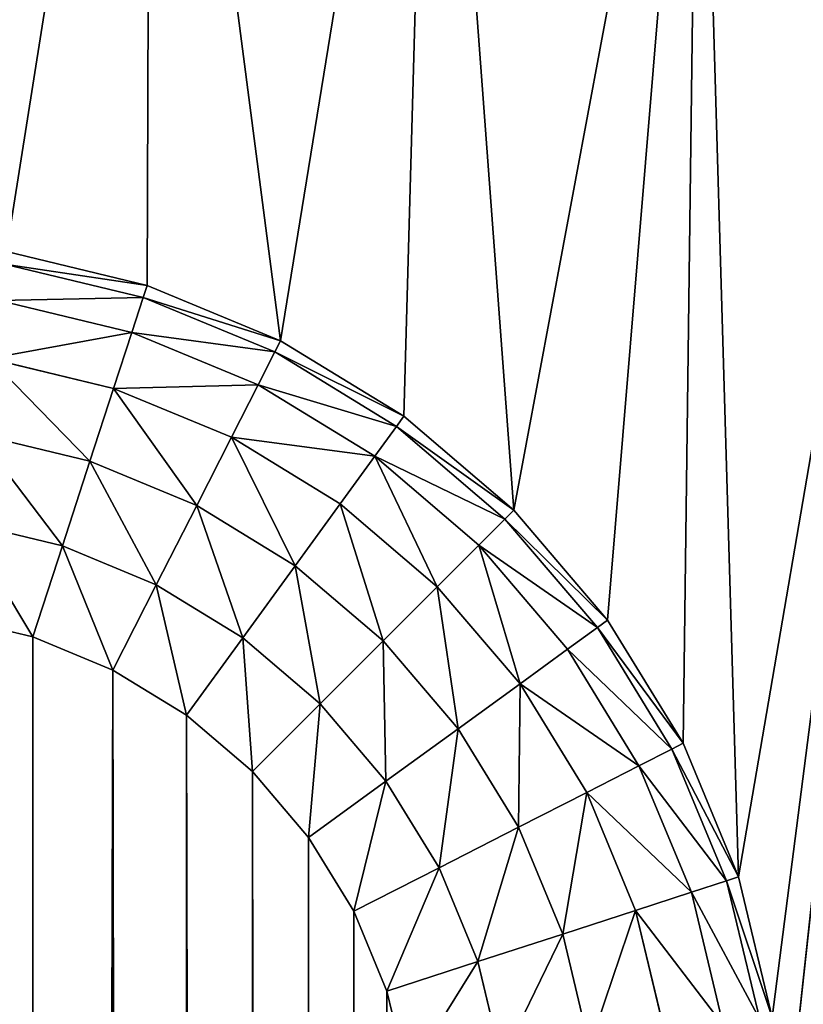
# Model space of a CAD drawing. Extents: x 0 to 120, y 0 to 80.
# Tile 52 of 58: x 22.885 to 23.311, y 48.885 to 49.42. Entities that reach past the tile are written whole.
import ezdxf

# ---------------------------------------------------------------- set-up
doc = ezdxf.new("R2010")
doc.units = 0
doc.header["$LTSCALE"] = 2.54
doc.layers.get('0').update_dxf_attribs({"color": 13, "linetype": 'CONTINUOUS'})

# ---------------------------------------------------------------- blocks, each defined once
blk = doc.blocks.new('GRUPUJ_1')
at = {"color": 250}
for p, q in [((22.95451, 49.27553, 1.8), (22.87822, 49.29384, 1.8)), ((22.95451, 49.27553), (22.87822, 49.29384)), ((22.95451, 49.27553, 1.8), (22.87822, 49.29384, 1.8)), ((22.95451, 49.27553), (22.87822, 49.29384)), ((22.87715, 49.28709, 1.85176), (22.9524, 49.26903, 1.85176)), ((22.87715, 49.28709, 1.85176), (22.9524, 49.26903, 1.85176)), ((22.9524, 49.26903, 1.85176), (22.95451, 49.27553, 1.8)), ((22.9524, 49.26903, 1.85176), (22.95451, 49.27553, 1.8)), ((22.95451, 49.27553, 1.8), (22.95451, 49.27553)), ((23.027, 49.2455, 1.8), (22.95451, 49.27553, 1.8)), ((22.95451, 49.27553, 1.8), (22.95451, 49.27553)), ((23.027, 49.2455, 1.8), (22.95451, 49.27553, 1.8)), ((23.027, 49.2455), (22.95451, 49.27553)), ((23.027, 49.2455), (22.95451, 49.27553)), ((22.87401, 49.2673, 1.9), (22.9462, 49.24997, 1.9)), ((22.87401, 49.2673, 1.9), (22.9462, 49.24997, 1.9)), ((22.9462, 49.24997, 1.9), (22.9524, 49.26903, 1.85176)), ((22.9462, 49.24997, 1.9), (22.9524, 49.26903, 1.85176)), ((22.9524, 49.26903, 1.85176), (23.02389, 49.23941, 1.85176)), ((22.9524, 49.26903, 1.85176), (23.02389, 49.23941, 1.85176)), ((22.93635, 49.21964, 1.94142), (22.9462, 49.24997, 1.9)), ((22.93635, 49.21964, 1.94142), (22.9462, 49.24997, 1.9)), ((22.9462, 49.24997, 1.9), (23.01479, 49.22155, 1.9)), ((22.9462, 49.24997, 1.9), (23.01479, 49.22155, 1.9)), ((23.027, 49.2455, 1.8), (23.02389, 49.23941, 1.85176)), ((23.027, 49.2455, 1.8), (23.02389, 49.23941, 1.85176)), ((23.027, 49.2455, 1.8), (23.027, 49.2455)), ((23.09389, 49.20451, 1.8), (23.027, 49.2455, 1.8)), ((23.09389, 49.20451), (23.027, 49.2455)), ((23.09389, 49.20451, 1.8), (23.027, 49.2455, 1.8)), ((23.027, 49.2455, 1.8), (23.027, 49.2455)), ((23.09389, 49.20451), (23.027, 49.2455)), ((23.02389, 49.23941, 1.85176), (23.01479, 49.22155, 1.9)), ((23.02389, 49.23941, 1.85176), (23.01479, 49.22155, 1.9)), ((23.02389, 49.23941, 1.85176), (23.08987, 49.19898, 1.85176)), ((23.02389, 49.23941, 1.85176), (23.08987, 49.19898, 1.85176)), ((22.86903, 49.23581, 1.94142), (22.93635, 49.21964, 1.94142)), ((22.86903, 49.23581, 1.94142), (22.93635, 49.21964, 1.94142)), ((22.92351, 49.18013, 1.97321), (22.93635, 49.21964, 1.94142)), ((22.92351, 49.18013, 1.97321), (22.93635, 49.21964, 1.94142)), ((22.93635, 49.21964, 1.94142), (23.00032, 49.19315, 1.94142)), ((22.93635, 49.21964, 1.94142), (23.00032, 49.19315, 1.94142)), ((23.01479, 49.22155, 1.9), (23.00032, 49.19315, 1.94142)), ((23.01479, 49.22155, 1.9), (23.00032, 49.19315, 1.94142)), ((23.01479, 49.22155, 1.9), (23.07809, 49.18276, 1.9)), ((23.01479, 49.22155, 1.9), (23.07809, 49.18276, 1.9)), ((23.08987, 49.19898, 1.85176), (23.09389, 49.20451, 1.8)), ((23.08987, 49.19898, 1.85176), (23.09389, 49.20451, 1.8)), ((23.09389, 49.20451, 1.8), (23.09389, 49.20451)), ((23.09389, 49.20451, 1.8), (23.09389, 49.20451)), ((23.15355, 49.15355, 1.8), (23.09389, 49.20451, 1.8)), ((23.15355, 49.15355), (23.09389, 49.20451)), ((23.15355, 49.15355), (23.09389, 49.20451)), ((23.15355, 49.15355, 1.8), (23.09389, 49.20451, 1.8)), ((23.07809, 49.18276, 1.9), (23.08987, 49.19898, 1.85176)), ((23.07809, 49.18276, 1.9), (23.08987, 49.19898, 1.85176)), ((23.08987, 49.19898, 1.85176), (23.14872, 49.14872, 1.85176)), ((23.08987, 49.19898, 1.85176), (23.14872, 49.14872, 1.85176)), ((22.86253, 49.19477, 1.97321), (22.92351, 49.18013, 1.97321)), ((22.86253, 49.19477, 1.97321), (22.92351, 49.18013, 1.97321)), ((23.00032, 49.19315, 1.94142), (22.98146, 49.15613, 1.97321)), ((23.00032, 49.19315, 1.94142), (22.98146, 49.15613, 1.97321)), ((23.00032, 49.19315, 1.94142), (23.05935, 49.15697, 1.94142)), ((23.00032, 49.19315, 1.94142), (23.05935, 49.15697, 1.94142)), ((23.05935, 49.15697, 1.94142), (23.07809, 49.18276, 1.9)), ((23.05935, 49.15697, 1.94142), (23.07809, 49.18276, 1.9)), ((23.07809, 49.18276, 1.9), (23.13455, 49.13455, 1.9)), ((23.07809, 49.18276, 1.9), (23.13455, 49.13455, 1.9)), ((22.90856, 49.13411, 1.99319), (22.92351, 49.18013, 1.97321)), ((22.90856, 49.13411, 1.99319), (22.92351, 49.18013, 1.97321)), ((22.92351, 49.18013, 1.97321), (22.98146, 49.15613, 1.97321)), ((22.92351, 49.18013, 1.97321), (22.98146, 49.15613, 1.97321)), ((22.98146, 49.15613, 1.97321), (22.95949, 49.11302, 1.99319)), ((22.98146, 49.15613, 1.97321), (22.95949, 49.11302, 1.99319)), ((22.98146, 49.15613, 1.97321), (23.03493, 49.12336, 1.97321)), ((22.98146, 49.15613, 1.97321), (23.03493, 49.12336, 1.97321)), ((23.03493, 49.12336, 1.97321), (23.05935, 49.15697, 1.94142)), ((23.03493, 49.12336, 1.97321), (23.05935, 49.15697, 1.94142)), ((23.05935, 49.15697, 1.94142), (23.112, 49.112, 1.94142)), ((23.05935, 49.15697, 1.94142), (23.112, 49.112, 1.94142)), ((23.14872, 49.14872, 1.85176), (23.13455, 49.13455, 1.9)), ((23.14872, 49.14872, 1.85176), (23.13455, 49.13455, 1.9)), ((23.15355, 49.15355, 1.8), (23.14872, 49.14872, 1.85176)), ((23.15355, 49.15355, 1.8), (23.14872, 49.14872, 1.85176)), ((23.14872, 49.14872, 1.85176), (23.19898, 49.08987, 1.85176)), ((23.14872, 49.14872, 1.85176), (23.19898, 49.08987, 1.85176)), ((23.20451, 49.09389, 1.8), (23.15355, 49.15355, 1.8)), ((23.15355, 49.15355, 1.8), (23.15355, 49.15355)), ((23.20451, 49.09389), (23.15355, 49.15355)), ((23.15355, 49.15355, 1.8), (23.15355, 49.15355)), ((23.20451, 49.09389, 1.8), (23.15355, 49.15355, 1.8)), ((23.20451, 49.09389), (23.15355, 49.15355)), ((22.85496, 49.14698, 1.99319), (22.90856, 49.13411, 1.99319)), ((22.85496, 49.14698, 1.99319), (22.90856, 49.13411, 1.99319)), ((22.89251, 49.08473, 2), (22.90856, 49.13411, 1.99319)), ((22.89251, 49.08473, 2), (22.90856, 49.13411, 1.99319)), ((22.90856, 49.13411, 1.99319), (22.95949, 49.11302, 1.99319)), ((22.90856, 49.13411, 1.99319), (22.95949, 49.11302, 1.99319)), ((23.13455, 49.13455, 1.9), (23.112, 49.112, 1.94142)), ((23.13455, 49.13455, 1.9), (23.112, 49.112, 1.94142)), ((23.13455, 49.13455, 1.9), (23.18276, 49.07809, 1.9)), ((23.13455, 49.13455, 1.9), (23.18276, 49.07809, 1.9)), ((23.00649, 49.08421, 1.99319), (23.03493, 49.12336, 1.97321)), ((23.00649, 49.08421, 1.99319), (23.03493, 49.12336, 1.97321)), ((23.03493, 49.12336, 1.97321), (23.08262, 49.08262, 1.97321)), ((23.03493, 49.12336, 1.97321), (23.08262, 49.08262, 1.97321)), ((22.95949, 49.11302, 1.99319), (22.93592, 49.06675, 2)), ((22.95949, 49.11302, 1.99319), (22.93592, 49.06675, 2)), ((22.95949, 49.11302, 1.99319), (23.00649, 49.08421, 1.99319)), ((22.95949, 49.11302, 1.99319), (23.00649, 49.08421, 1.99319)), ((23.112, 49.112, 1.94142), (23.08262, 49.08262, 1.97321)), ((23.112, 49.112, 1.94142), (23.08262, 49.08262, 1.97321)), ((23.112, 49.112, 1.94142), (23.15697, 49.05935, 1.94142)), ((23.112, 49.112, 1.94142), (23.15697, 49.05935, 1.94142)), ((22.89251, 49.08473, 2), (22.84683, 49.0957, 2)), ((22.89251, 49.08473, 2), (22.84683, 49.0957, 2)), ((23.18276, 49.07809, 1.9), (23.19898, 49.08987, 1.85176)), ((23.18276, 49.07809, 1.9), (23.19898, 49.08987, 1.85176)), ((23.19898, 49.08987, 1.85176), (23.20451, 49.09389, 1.8)), ((23.19898, 49.08987, 1.85176), (23.20451, 49.09389, 1.8)), ((23.19898, 49.08987, 1.85176), (23.23941, 49.02389, 1.85176)), ((23.19898, 49.08987, 1.85176), (23.23941, 49.02389, 1.85176)), ((23.2455, 49.027, 1.8), (23.20451, 49.09389, 1.8)), ((23.20451, 49.09389, 1.8), (23.20451, 49.09389)), ((23.2455, 49.027), (23.20451, 49.09389)), ((23.20451, 49.09389, 1.8), (23.20451, 49.09389)), ((23.2455, 49.027, 1.8), (23.20451, 49.09389, 1.8)), ((23.2455, 49.027), (23.20451, 49.09389)), ((22.93592, 49.06675, 2), (22.89251, 49.08473, 2)), ((22.93592, 49.06675, 2), (22.89251, 49.08473, 2)), ((22.97597, 49.0422, 2), (23.00649, 49.08421, 1.99319)), ((22.97597, 49.0422, 2), (23.00649, 49.08421, 1.99319)), ((23.00649, 49.08421, 1.99319), (23.04841, 49.04841, 1.99319)), ((23.00649, 49.08421, 1.99319), (23.04841, 49.04841, 1.99319)), ((23.08262, 49.08262, 1.97321), (23.04841, 49.04841, 1.99319)), ((23.08262, 49.08262, 1.97321), (23.04841, 49.04841, 1.99319)), ((23.08262, 49.08262, 1.97321), (23.12336, 49.03493, 1.97321)), ((23.08262, 49.08262, 1.97321), (23.12336, 49.03493, 1.97321)), ((23.15697, 49.05935, 1.94142), (23.18276, 49.07809, 1.9)), ((23.15697, 49.05935, 1.94142), (23.18276, 49.07809, 1.9)), ((23.18276, 49.07809, 1.9), (23.22155, 49.01479, 1.9)), ((23.18276, 49.07809, 1.9), (23.22155, 49.01479, 1.9)), ((22.97597, 49.0422, 2), (22.93592, 49.06675, 2)), ((22.97597, 49.0422, 2), (22.93592, 49.06675, 2)), ((23.12336, 49.03493, 1.97321), (23.15697, 49.05935, 1.94142)), ((23.12336, 49.03493, 1.97321), (23.15697, 49.05935, 1.94142)), ((23.15697, 49.05935, 1.94142), (23.19315, 49.00032, 1.94142)), ((23.15697, 49.05935, 1.94142), (23.19315, 49.00032, 1.94142)), ((23.04841, 49.04841, 1.99319), (23.01169, 49.01169, 2)), ((23.04841, 49.04841, 1.99319), (23.01169, 49.01169, 2)), ((23.04841, 49.04841, 1.99319), (23.08421, 49.00649, 1.99319)), ((23.04841, 49.04841, 1.99319), (23.08421, 49.00649, 1.99319)), ((23.01169, 49.01169, 2), (22.97597, 49.0422, 2)), ((23.01169, 49.01169, 2), (22.97597, 49.0422, 2)), ((23.08421, 49.00649, 1.99319), (23.12336, 49.03493, 1.97321)), ((23.08421, 49.00649, 1.99319), (23.12336, 49.03493, 1.97321)), ((23.12336, 49.03493, 1.97321), (23.15613, 48.98146, 1.97321)), ((23.12336, 49.03493, 1.97321), (23.15613, 48.98146, 1.97321)), ((23.23941, 49.02389, 1.85176), (23.2455, 49.027, 1.8)), ((23.23941, 49.02389, 1.85176), (23.2455, 49.027, 1.8)), ((23.27553, 48.95451), (23.2455, 49.027)), ((23.2455, 49.027, 1.8), (23.2455, 49.027)), ((23.27553, 48.95451, 1.8), (23.2455, 49.027, 1.8)), ((23.2455, 49.027, 1.8), (23.2455, 49.027)), ((23.27553, 48.95451), (23.2455, 49.027)), ((23.27553, 48.95451, 1.8), (23.2455, 49.027, 1.8)), ((23.22155, 49.01479, 1.9), (23.23941, 49.02389, 1.85176)), ((23.22155, 49.01479, 1.9), (23.23941, 49.02389, 1.85176)), ((23.23941, 49.02389, 1.85176), (23.26903, 48.9524, 1.85176)), ((23.23941, 49.02389, 1.85176), (23.26903, 48.9524, 1.85176)), ((23.19315, 49.00032, 1.94142), (23.22155, 49.01479, 1.9)), ((23.19315, 49.00032, 1.94142), (23.22155, 49.01479, 1.9)), ((23.22155, 49.01479, 1.9), (23.24997, 48.9462, 1.9)), ((23.22155, 49.01479, 1.9), (23.24997, 48.9462, 1.9)), ((23.0422, 48.97597, 2), (23.01169, 49.01169, 2)), ((23.0422, 48.97597, 2), (23.01169, 49.01169, 2)), ((23.0422, 48.97597, 2), (23.08421, 49.00649, 1.99319)), ((23.0422, 48.97597, 2), (23.08421, 49.00649, 1.99319)), ((23.08421, 49.00649, 1.99319), (23.11302, 48.95949, 1.99319)), ((23.08421, 49.00649, 1.99319), (23.11302, 48.95949, 1.99319)), ((23.15613, 48.98146, 1.97321), (23.19315, 49.00032, 1.94142)), ((23.15613, 48.98146, 1.97321), (23.19315, 49.00032, 1.94142)), ((23.19315, 49.00032, 1.94142), (23.21964, 48.93635, 1.94142)), ((23.19315, 49.00032, 1.94142), (23.21964, 48.93635, 1.94142)), ((23.11302, 48.95949, 1.99319), (23.15613, 48.98146, 1.97321)), ((23.11302, 48.95949, 1.99319), (23.15613, 48.98146, 1.97321)), ((23.15613, 48.98146, 1.97321), (23.18013, 48.92351, 1.97321)), ((23.15613, 48.98146, 1.97321), (23.18013, 48.92351, 1.97321)), ((23.06675, 48.93592, 2), (23.0422, 48.97597, 2)), ((23.06675, 48.93592, 2), (23.0422, 48.97597, 2)), ((23.06675, 48.93592, 2), (23.11302, 48.95949, 1.99319)), ((23.06675, 48.93592, 2), (23.11302, 48.95949, 1.99319)), ((23.11302, 48.95949, 1.99319), (23.13411, 48.90856, 1.99319)), ((23.11302, 48.95949, 1.99319), (23.13411, 48.90856, 1.99319)), ((23.26903, 48.9524, 1.85176), (23.24997, 48.9462, 1.9)), ((23.26903, 48.9524, 1.85176), (23.24997, 48.9462, 1.9)), ((23.27553, 48.95451, 1.8), (23.26903, 48.9524, 1.85176)), ((23.27553, 48.95451, 1.8), (23.26903, 48.9524, 1.85176)), ((23.26903, 48.9524, 1.85176), (23.28709, 48.87715, 1.85176)), ((23.26903, 48.9524, 1.85176), (23.28709, 48.87715, 1.85176)), ((23.27553, 48.95451, 1.8), (23.27553, 48.95451)), ((23.29384, 48.87822), (23.27553, 48.95451)), ((23.27553, 48.95451, 1.8), (23.27553, 48.95451)), ((23.29384, 48.87822, 1.8), (23.27553, 48.95451, 1.8)), ((23.29384, 48.87822), (23.27553, 48.95451)), ((23.29384, 48.87822, 1.8), (23.27553, 48.95451, 1.8)), ((23.24997, 48.9462, 1.9), (23.21964, 48.93635, 1.94142)), ((23.24997, 48.9462, 1.9), (23.21964, 48.93635, 1.94142)), ((23.24997, 48.9462, 1.9), (23.2673, 48.87401, 1.9)), ((23.24997, 48.9462, 1.9), (23.2673, 48.87401, 1.9)), ((23.08473, 48.89251, 2), (23.06675, 48.93592, 2)), ((23.08473, 48.89251, 2), (23.06675, 48.93592, 2)), ((23.21964, 48.93635, 1.94142), (23.18013, 48.92351, 1.97321)), ((23.21964, 48.93635, 1.94142), (23.18013, 48.92351, 1.97321)), ((23.21964, 48.93635, 1.94142), (23.23581, 48.86903, 1.94142)), ((23.21964, 48.93635, 1.94142), (23.23581, 48.86903, 1.94142)), ((23.13411, 48.90856, 1.99319), (23.18013, 48.92351, 1.97321)), ((23.13411, 48.90856, 1.99319), (23.18013, 48.92351, 1.97321)), ((23.18013, 48.92351, 1.97321), (23.19477, 48.86253, 1.97321)), ((23.18013, 48.92351, 1.97321), (23.19477, 48.86253, 1.97321)), ((23.13411, 48.90856, 1.99319), (23.08473, 48.89251, 2)), ((23.13411, 48.90856, 1.99319), (23.08473, 48.89251, 2)), ((23.13411, 48.90856, 1.99319), (23.14698, 48.85496, 1.99319)), ((23.13411, 48.90856, 1.99319), (23.14698, 48.85496, 1.99319)), ((23.0957, 48.84683, 2), (23.08473, 48.89251, 2)), ((23.0957, 48.84683, 2), (23.08473, 48.89251, 2))]:
    blk.add_line(p, q, dxfattribs=at)
mesh = blk.add_polyface(dxfattribs=at)
corners = [(10.21231, 31.04357), (10.2, 48.8), (10.2, 31.2), (10.21231, 48.95643), (10.24894, 30.89098), (10.24894, 49.10902), (10.30899, 30.74601), (10.30899, 49.25399), (10.39098, 30.61221), (10.39098, 49.38779), (10.49289, 30.49289), (10.49289, 49.50711), (10.61221, 30.39098), (10.61221, 49.60902), (10.7, 31.2), (10.74601, 30.30899), (10.70616, 31.12178), (10.72447, 31.04549), (10.7545, 30.973), (10.89098, 30.24894), (10.79549, 30.90611), (10.84645, 30.84645), (10.90611, 30.79549), (11.04357, 30.21231), (10.973, 30.7545), (11.04549, 30.72447), (11.2, 30.2), (11.12178, 30.70616), (11.2, 30.7), (22.8, 30.2), (22.8, 30.7), (22.95643, 30.21231), (22.87822, 30.70616), (22.95451, 30.72447), (23.027, 30.7545), (23.10902, 30.24894), (23.09389, 30.79549), (23.15355, 30.84645), (23.25399, 30.30899), (23.20451, 30.90611), (23.2455, 30.973), (23.27553, 31.04549), (23.38779, 30.39098), (23.29384, 31.12178), (23.3, 31.2), (23.3, 48.8), (10.7, 48.8), (10.74601, 49.69101), (10.70616, 48.87822), (10.72447, 48.95451), (10.7545, 49.027), (10.89098, 49.75106), (10.79549, 49.09389), (10.84645, 49.15355), (10.90611, 49.20451), (11.04357, 49.78769), (10.973, 49.2455), (11.04549, 49.27553), (11.2, 49.8), (11.12178, 49.29384), (11.2, 49.3), (22.8, 49.3), (22.8, 49.8), (22.87822, 49.29384), (22.95643, 49.78769), (22.95451, 49.27553), (23.027, 49.2455), (23.10902, 49.75106), (23.09389, 49.20451), (23.15355, 49.15355), (23.25399, 49.69101), (23.20451, 49.09389), (23.2455, 49.027), (23.27553, 48.95451), (23.38779, 49.60902), (23.29384, 48.87822), (23.50711, 30.49289), (23.50711, 49.50711), (23.60902, 30.61221), (23.60902, 49.38779), (23.69101, 30.74601), (23.69101, 49.25399), (23.75106, 30.89098), (23.75106, 49.10902), (23.78769, 31.04357), (23.78769, 48.95643), (23.8, 31.2), (23.8, 48.8)]
mesh.append_faces([[corners[k] for k in face] for face in [(0, 1, 2), (85, 86, 87)]], dxfattribs={"vtx0": -1, "color": 250})
mesh.append_faces([[corners[k] for k in face] for face in [(1, 0, 3), (3, 4, 5), (5, 6, 7), (7, 8, 9), (9, 10, 11), (11, 12, 13), (14, 15, 16), (16, 15, 17), (17, 15, 18), (18, 19, 20), (20, 19, 21), (21, 19, 22), (22, 23, 24), (24, 23, 25), (25, 26, 27), (27, 26, 28), (28, 29, 30), (30, 31, 32), (32, 31, 33), (33, 31, 34), (34, 35, 36), (36, 35, 37), (37, 38, 39), (39, 38, 40), (40, 38, 41), (41, 42, 43), (43, 42, 44), (44, 42, 45), (13, 46, 47), (46, 13, 14), (47, 50, 51), (51, 54, 55), (55, 57, 58), (58, 61, 62), (62, 63, 64), (64, 66, 67), (67, 69, 70), (70, 73, 74), (74, 76, 77), (77, 78, 79), (79, 80, 81), (81, 82, 83), (83, 84, 85)]], dxfattribs={"vtx0": -1, "vtx1": -1, "color": 250})
mesh.append_faces([[corners[k] for k in face] for face in [(13, 12, 14), (74, 45, 42)]], dxfattribs={"vtx0": -1, "vtx1": -1, "vtx2": -1, "color": 250})
mesh.append_faces([[corners[k] for k in face] for face in [(3, 0, 4), (5, 4, 6), (7, 6, 8), (9, 8, 10), (11, 10, 12), (14, 12, 15), (18, 15, 19), (22, 19, 23), (25, 23, 26), (28, 26, 29), (30, 29, 31), (34, 31, 35), (37, 35, 38), (41, 38, 42), (47, 46, 48), (47, 48, 49), (47, 49, 50), (51, 50, 52), (51, 52, 53), (51, 53, 54), (55, 54, 56), (55, 56, 57), (58, 57, 59), (58, 59, 60), (58, 60, 61), (62, 61, 63), (64, 63, 65), (64, 65, 66), (67, 66, 68), (67, 68, 69), (70, 69, 71), (70, 71, 72), (70, 72, 73), (74, 73, 75), (74, 75, 45), (74, 42, 76), (77, 76, 78), (79, 78, 80), (81, 80, 82), (83, 82, 84), (85, 84, 86)]], dxfattribs={"vtx0": -1, "vtx2": -1, "color": 250})
mesh = blk.add_polyface(dxfattribs=at)
corners = [(22.87715, 49.28709, 1.85176), (22.95451, 49.27553, 1.8), (22.87822, 49.29384, 1.8), (22.9524, 49.26903, 1.85176)]
mesh.append_faces([[corners[k] for k in face] for face in [(0, 1, 2), (1, 0, 3)]], dxfattribs={"vtx0": -1, "color": 250})
mesh = blk.add_polyface(dxfattribs=at)
corners = [(22.87822, 49.29384, 1.8), (22.95451, 49.27553), (22.87822, 49.29384), (22.95451, 49.27553, 1.8)]
mesh.append_faces([[corners[k] for k in face] for face in [(0, 1, 2), (1, 0, 3)]], dxfattribs={"vtx0": -1, "color": 250})
mesh = blk.add_polyface(dxfattribs=at)
corners = [(22.87401, 49.2673, 1.9), (22.9524, 49.26903, 1.85176), (22.87715, 49.28709, 1.85176), (22.9462, 49.24997, 1.9)]
mesh.append_faces([[corners[k] for k in face] for face in [(0, 1, 2), (1, 0, 3)]], dxfattribs={"vtx0": -1, "color": 250})
mesh = blk.add_polyface(dxfattribs=at)
corners = [(22.9524, 49.26903, 1.85176), (23.027, 49.2455, 1.8), (22.95451, 49.27553, 1.8), (23.02389, 49.23941, 1.85176)]
mesh.append_faces([[corners[k] for k in face] for face in [(0, 1, 2), (1, 0, 3)]], dxfattribs={"vtx0": -1, "color": 250})
mesh = blk.add_polyface(dxfattribs=at)
corners = [(22.95451, 49.27553, 1.8), (23.027, 49.2455), (22.95451, 49.27553), (23.027, 49.2455, 1.8)]
mesh.append_faces([[corners[k] for k in face] for face in [(0, 1, 2), (1, 0, 3)]], dxfattribs={"vtx0": -1, "color": 250})
mesh = blk.add_polyface(dxfattribs=at)
corners = [(22.86903, 49.23581, 1.94142), (22.9462, 49.24997, 1.9), (22.87401, 49.2673, 1.9), (22.93635, 49.21964, 1.94142)]
mesh.append_faces([[corners[k] for k in face] for face in [(0, 1, 2), (1, 0, 3)]], dxfattribs={"vtx0": -1, "color": 250})
mesh = blk.add_polyface(dxfattribs=at)
corners = [(22.9462, 49.24997, 1.9), (23.02389, 49.23941, 1.85176), (22.9524, 49.26903, 1.85176), (23.01479, 49.22155, 1.9)]
mesh.append_faces([[corners[k] for k in face] for face in [(0, 1, 2), (1, 0, 3)]], dxfattribs={"vtx0": -1, "color": 250})
mesh = blk.add_polyface(dxfattribs=at)
corners = [(22.93635, 49.21964, 1.94142), (23.01479, 49.22155, 1.9), (22.9462, 49.24997, 1.9), (23.00032, 49.19315, 1.94142)]
mesh.append_faces([[corners[k] for k in face] for face in [(0, 1, 2), (1, 0, 3)]], dxfattribs={"vtx0": -1, "color": 250})
mesh = blk.add_polyface(dxfattribs=at)
corners = [(23.02389, 49.23941, 1.85176), (23.09389, 49.20451, 1.8), (23.027, 49.2455, 1.8), (23.08987, 49.19898, 1.85176)]
mesh.append_faces([[corners[k] for k in face] for face in [(0, 1, 2), (1, 0, 3)]], dxfattribs={"vtx0": -1, "color": 250})
mesh = blk.add_polyface(dxfattribs=at)
corners = [(23.027, 49.2455, 1.8), (23.09389, 49.20451), (23.027, 49.2455), (23.09389, 49.20451, 1.8)]
mesh.append_faces([[corners[k] for k in face] for face in [(0, 1, 2), (1, 0, 3)]], dxfattribs={"vtx0": -1, "color": 250})
mesh = blk.add_polyface(dxfattribs=at)
corners = [(23.01479, 49.22155, 1.9), (23.08987, 49.19898, 1.85176), (23.02389, 49.23941, 1.85176), (23.07809, 49.18276, 1.9)]
mesh.append_faces([[corners[k] for k in face] for face in [(0, 1, 2), (1, 0, 3)]], dxfattribs={"vtx0": -1, "color": 250})
mesh = blk.add_polyface(dxfattribs=at)
corners = [(22.92351, 49.18013, 1.97321), (22.86903, 49.23581, 1.94142), (22.86253, 49.19477, 1.97321), (22.93635, 49.21964, 1.94142)]
mesh.append_faces([[corners[k] for k in face] for face in [(0, 1, 2), (1, 0, 3)]], dxfattribs={"vtx0": -1, "color": 250})
mesh = blk.add_polyface(dxfattribs=at)
corners = [(22.98146, 49.15613, 1.97321), (22.93635, 49.21964, 1.94142), (22.92351, 49.18013, 1.97321), (23.00032, 49.19315, 1.94142)]
mesh.append_faces([[corners[k] for k in face] for face in [(0, 1, 2), (1, 0, 3)]], dxfattribs={"vtx0": -1, "color": 250})
mesh = blk.add_polyface(dxfattribs=at)
corners = [(23.00032, 49.19315, 1.94142), (23.07809, 49.18276, 1.9), (23.01479, 49.22155, 1.9), (23.05935, 49.15697, 1.94142)]
mesh.append_faces([[corners[k] for k in face] for face in [(0, 1, 2), (1, 0, 3)]], dxfattribs={"vtx0": -1, "color": 250})
mesh = blk.add_polyface(dxfattribs=at)
corners = [(23.08987, 49.19898, 1.85176), (23.15355, 49.15355, 1.8), (23.09389, 49.20451, 1.8), (23.14872, 49.14872, 1.85176)]
mesh.append_faces([[corners[k] for k in face] for face in [(0, 1, 2), (1, 0, 3)]], dxfattribs={"vtx0": -1, "color": 250})
mesh = blk.add_polyface(dxfattribs=at)
corners = [(23.09389, 49.20451, 1.8), (23.15355, 49.15355), (23.09389, 49.20451), (23.15355, 49.15355, 1.8)]
mesh.append_faces([[corners[k] for k in face] for face in [(0, 1, 2), (1, 0, 3)]], dxfattribs={"vtx0": -1, "color": 250})
mesh = blk.add_polyface(dxfattribs=at)
corners = [(23.07809, 49.18276, 1.9), (23.14872, 49.14872, 1.85176), (23.08987, 49.19898, 1.85176), (23.13455, 49.13455, 1.9)]
mesh.append_faces([[corners[k] for k in face] for face in [(0, 1, 2), (1, 0, 3)]], dxfattribs={"vtx0": -1, "color": 250})
mesh = blk.add_polyface(dxfattribs=at)
corners = [(22.90856, 49.13411, 1.99319), (22.86253, 49.19477, 1.97321), (22.85496, 49.14698, 1.99319), (22.92351, 49.18013, 1.97321)]
mesh.append_faces([[corners[k] for k in face] for face in [(0, 1, 2), (1, 0, 3)]], dxfattribs={"vtx0": -1, "color": 250})
mesh = blk.add_polyface(dxfattribs=at)
corners = [(23.03493, 49.12336, 1.97321), (23.00032, 49.19315, 1.94142), (22.98146, 49.15613, 1.97321), (23.05935, 49.15697, 1.94142)]
mesh.append_faces([[corners[k] for k in face] for face in [(0, 1, 2), (1, 0, 3)]], dxfattribs={"vtx0": -1, "color": 250})
mesh = blk.add_polyface(dxfattribs=at)
corners = [(23.112, 49.112, 1.94142), (23.07809, 49.18276, 1.9), (23.05935, 49.15697, 1.94142), (23.13455, 49.13455, 1.9)]
mesh.append_faces([[corners[k] for k in face] for face in [(0, 1, 2), (1, 0, 3)]], dxfattribs={"vtx0": -1, "color": 250})
mesh = blk.add_polyface(dxfattribs=at)
corners = [(22.95949, 49.11302, 1.99319), (22.92351, 49.18013, 1.97321), (22.90856, 49.13411, 1.99319), (22.98146, 49.15613, 1.97321)]
mesh.append_faces([[corners[k] for k in face] for face in [(0, 1, 2), (1, 0, 3)]], dxfattribs={"vtx0": -1, "color": 250})
mesh = blk.add_polyface(dxfattribs=at)
corners = [(23.00649, 49.08421, 1.99319), (22.98146, 49.15613, 1.97321), (22.95949, 49.11302, 1.99319), (23.03493, 49.12336, 1.97321)]
mesh.append_faces([[corners[k] for k in face] for face in [(0, 1, 2), (1, 0, 3)]], dxfattribs={"vtx0": -1, "color": 250})
mesh = blk.add_polyface(dxfattribs=at)
corners = [(23.08262, 49.08262, 1.97321), (23.05935, 49.15697, 1.94142), (23.03493, 49.12336, 1.97321), (23.112, 49.112, 1.94142)]
mesh.append_faces([[corners[k] for k in face] for face in [(0, 1, 2), (1, 0, 3)]], dxfattribs={"vtx0": -1, "color": 250})
mesh = blk.add_polyface(dxfattribs=at)
corners = [(23.19898, 49.08987, 1.85176), (23.13455, 49.13455, 1.9), (23.18276, 49.07809, 1.9), (23.14872, 49.14872, 1.85176)]
mesh.append_faces([[corners[k] for k in face] for face in [(0, 1, 2), (1, 0, 3)]], dxfattribs={"vtx0": -1, "color": 250})
mesh = blk.add_polyface(dxfattribs=at)
corners = [(23.20451, 49.09389, 1.8), (23.14872, 49.14872, 1.85176), (23.19898, 49.08987, 1.85176), (23.15355, 49.15355, 1.8)]
mesh.append_faces([[corners[k] for k in face] for face in [(0, 1, 2), (1, 0, 3)]], dxfattribs={"vtx0": -1, "color": 250})
mesh = blk.add_polyface(dxfattribs=at)
corners = [(23.15355, 49.15355), (23.20451, 49.09389, 1.8), (23.20451, 49.09389), (23.15355, 49.15355, 1.8)]
mesh.append_faces([[corners[k] for k in face] for face in [(0, 1, 2), (1, 0, 3)]], dxfattribs={"vtx0": -1, "color": 250})
mesh = blk.add_polyface(dxfattribs=at)
corners = [(22.89251, 49.08473, 2), (22.85496, 49.14698, 1.99319), (22.84683, 49.0957, 2), (22.90856, 49.13411, 1.99319)]
mesh.append_faces([[corners[k] for k in face] for face in [(0, 1, 2), (1, 0, 3)]], dxfattribs={"vtx0": -1, "color": 250})
mesh = blk.add_polyface(dxfattribs=at)
corners = [(22.93592, 49.06675, 2), (22.90856, 49.13411, 1.99319), (22.89251, 49.08473, 2), (22.95949, 49.11302, 1.99319)]
mesh.append_faces([[corners[k] for k in face] for face in [(0, 1, 2), (1, 0, 3)]], dxfattribs={"vtx0": -1, "color": 250})
mesh = blk.add_polyface(dxfattribs=at)
corners = [(23.15697, 49.05935, 1.94142), (23.13455, 49.13455, 1.9), (23.112, 49.112, 1.94142), (23.18276, 49.07809, 1.9)]
mesh.append_faces([[corners[k] for k in face] for face in [(0, 1, 2), (1, 0, 3)]], dxfattribs={"vtx0": -1, "color": 250})
mesh = blk.add_polyface(dxfattribs=at)
corners = [(23.04841, 49.04841, 1.99319), (23.03493, 49.12336, 1.97321), (23.00649, 49.08421, 1.99319), (23.08262, 49.08262, 1.97321)]
mesh.append_faces([[corners[k] for k in face] for face in [(0, 1, 2), (1, 0, 3)]], dxfattribs={"vtx0": -1, "color": 250})
mesh = blk.add_polyface(dxfattribs=at)
corners = [(22.97597, 49.0422, 2), (22.95949, 49.11302, 1.99319), (22.93592, 49.06675, 2), (23.00649, 49.08421, 1.99319)]
mesh.append_faces([[corners[k] for k in face] for face in [(0, 1, 2), (1, 0, 3)]], dxfattribs={"vtx0": -1, "color": 250})
mesh = blk.add_polyface(dxfattribs=at)
corners = [(23.12336, 49.03493, 1.97321), (23.112, 49.112, 1.94142), (23.08262, 49.08262, 1.97321), (23.15697, 49.05935, 1.94142)]
mesh.append_faces([[corners[k] for k in face] for face in [(0, 1, 2), (1, 0, 3)]], dxfattribs={"vtx0": -1, "color": 250})
mesh = blk.add_polyface(dxfattribs=at)
corners = [(22.79214, 49.1, 2), (22.79214, 30.9, 2), (22.84683, 49.0957, 2), (22.89251, 30.91527, 2), (22.89251, 49.08473, 2), (22.93592, 49.06675, 2), (22.97597, 30.9578, 2), (22.97597, 49.0422, 2), (23.01169, 30.98831, 2), (23.01169, 49.01169, 2), (23.0422, 31.02403, 2), (23.0422, 48.97597, 2), (23.06675, 48.93592, 2), (23.06675, 31.06408, 2), (23.08473, 48.89251, 2), (23.0957, 31.15317, 2), (23.0957, 48.84683, 2), (23.1, 31.20786, 2), (23.1, 48.79214, 2), (11.20786, 49.1, 2), (11.71679, 42.30741, 2), (11.8315, 42.25012, 2), (12.03192, 42.34584, 2), (12.0532, 42.35743, 2), (12.07683, 42.36619, 2), (12.10281, 42.37211, 2), (12.13048, 42.37523, 2), (12.15701, 42.37575, 2), (12.18207, 42.37368, 2), (12.20564, 42.36902, 2), (12.22774, 42.36177, 2), (12.2485, 42.35215, 2), (12.26803, 42.34031, 2), (12.28633, 42.32626, 2), (12.3034, 42.30998, 2), (12.32645, 42.28212, 2), (12.35161, 42.24099, 2), (12.37043, 42.1951, 2), (12.384, 42.14018, 2), (12.39263, 42.07508, 2), (12.39396, 42.06021, 2), (12.39433, 42.05061, 2), (12.39445, 42.04101, 2), (12.34152, 41.82, 2), (12.37477, 41.49285, 2), (12.34725, 41.83352, 2), (12.35231, 41.84622, 2), (12.35784, 41.8609, 2), (12.36269, 41.87476, 2), (12.36726, 41.88871, 2), (12.37153, 41.90276, 2), (12.3755, 41.9169, 2)]
mesh.append_faces([[corners[k] for k in face] for face in [(16, 17, 18)]], dxfattribs={"vtx0": -1, "color": 250})
mesh.append_faces([[corners[k] for k in face] for face in [(0, 1, 2), (2, 3, 4), (4, 3, 5), (5, 6, 7), (7, 8, 9), (9, 10, 11), (11, 10, 12), (12, 13, 14), (14, 15, 16), (19, 20, 0), (43, 44, 45), (45, 44, 46), (46, 44, 47), (47, 44, 48), (48, 44, 49), (49, 44, 50), (50, 44, 51)]], dxfattribs={"vtx0": -1, "vtx1": -1, "color": 250})
mesh.append_faces([[corners[k] for k in face] for face in [(0, 21, 22)]], dxfattribs={"vtx0": -1, "vtx1": -1, "vtx2": -1, "color": 250})
mesh.append_faces([[corners[k] for k in face] for face in [(0, 20, 21), (0, 22, 23), (0, 23, 24), (0, 24, 25), (0, 25, 26), (0, 26, 27), (0, 27, 28), (0, 28, 29), (0, 29, 30), (0, 30, 31), (0, 31, 32), (0, 32, 33), (0, 33, 34), (0, 34, 35), (0, 35, 36), (0, 36, 37), (0, 37, 38), (0, 38, 39), (0, 39, 40), (0, 40, 41), (0, 41, 42)]], dxfattribs={"vtx0": -1, "vtx2": -1, "color": 250})
mesh = blk.add_polyface(dxfattribs=at)
corners = [(12.00093, 37.65421, 2), (22.79214, 30.9, 2), (12.04366, 37.65349, 2), (12.07266, 37.65583, 2), (12.09055, 37.65875, 2), (12.1154, 37.66509, 2), (12.14701, 37.67601, 2), (12.17733, 37.6895, 2), (12.20635, 37.70557, 2), (12.23372, 37.72421, 2), (12.25929, 37.74543, 2), (12.28305, 37.76922, 2), (12.30501, 37.79576, 2), (12.32517, 37.82512, 2), (12.34352, 37.85732, 2), (12.35937, 37.89193, 2), (12.37212, 37.9286, 2), (12.38056, 37.96466, 2), (12.38307, 37.97612, 2), (12.38528, 37.98763, 2), (12.38716, 37.99921, 2), (12.38874, 38.01083, 2), (12.38999, 38.02249, 2), (12.39093, 38.03418, 2), (12.39155, 38.04589, 2), (12.39185, 38.05761, 2), (12.39245, 42.00268, 2), (12.39332, 42.01224, 2), (12.39394, 42.02182, 2), (12.39432, 42.03141, 2), (12.39445, 42.04101, 2), (22.79214, 49.1, 2), (22.84683, 49.0957, 2), (22.84683, 30.9043, 2), (22.89251, 30.91527, 2), (22.93592, 49.06675, 2), (22.93592, 30.93325, 2), (22.97597, 30.9578, 2), (22.97597, 49.0422, 2), (23.01169, 30.98831, 2), (23.01169, 49.01169, 2), (23.0422, 31.02403, 2), (23.06675, 48.93592, 2), (23.06675, 31.06408, 2), (23.08473, 48.89251, 2), (23.08473, 31.10749, 2), (23.0957, 31.15317, 2), (23.0957, 48.84683, 2), (23.1, 31.20786, 2)]
mesh.append_faces([[corners[k] for k in face] for face in [(0, 1, 2), (2, 1, 3), (3, 1, 4), (4, 1, 5), (5, 1, 6), (6, 1, 7), (7, 1, 8), (8, 1, 9), (9, 1, 10), (10, 1, 11), (11, 1, 12), (12, 1, 13), (13, 1, 14), (14, 1, 15), (15, 1, 16), (16, 1, 17), (17, 1, 18), (18, 1, 19), (19, 1, 20), (20, 1, 21), (21, 1, 22), (22, 1, 23), (23, 1, 24), (24, 1, 25), (26, 1, 27), (27, 1, 28), (28, 1, 29), (29, 1, 30)]], dxfattribs={"vtx0": -1, "vtx1": -1, "color": 250})
mesh.append_faces([[corners[k] for k in face] for face in [(25, 1, 26), (30, 1, 31)]], dxfattribs={"vtx0": -1, "vtx1": -1, "vtx2": -1, "color": 250})
mesh.append_faces([[corners[k] for k in face] for face in [(32, 1, 33), (32, 33, 34), (35, 34, 36), (35, 36, 37), (38, 37, 39), (40, 39, 41), (42, 41, 43), (44, 43, 45), (44, 45, 46), (47, 46, 48)]], dxfattribs={"vtx0": -1, "vtx2": -1, "color": 250})
mesh = blk.add_polyface(dxfattribs=at)
corners = [(23.23941, 49.02389, 1.85176), (23.18276, 49.07809, 1.9), (23.22155, 49.01479, 1.9), (23.19898, 49.08987, 1.85176)]
mesh.append_faces([[corners[k] for k in face] for face in [(0, 1, 2), (1, 0, 3)]], dxfattribs={"vtx0": -1, "color": 250})
mesh = blk.add_polyface(dxfattribs=at)
corners = [(23.2455, 49.027, 1.8), (23.19898, 49.08987, 1.85176), (23.23941, 49.02389, 1.85176), (23.20451, 49.09389, 1.8)]
mesh.append_faces([[corners[k] for k in face] for face in [(0, 1, 2), (1, 0, 3)]], dxfattribs={"vtx0": -1, "color": 250})
mesh = blk.add_polyface(dxfattribs=at)
corners = [(23.2455, 49.027), (23.20451, 49.09389, 1.8), (23.2455, 49.027, 1.8), (23.20451, 49.09389)]
mesh.append_faces([[corners[k] for k in face] for face in [(0, 1, 2), (1, 0, 3)]], dxfattribs={"vtx0": -1, "color": 250})
mesh = blk.add_polyface(dxfattribs=at)
corners = [(23.01169, 49.01169, 2), (23.00649, 49.08421, 1.99319), (22.97597, 49.0422, 2), (23.04841, 49.04841, 1.99319)]
mesh.append_faces([[corners[k] for k in face] for face in [(0, 1, 2), (1, 0, 3)]], dxfattribs={"vtx0": -1, "color": 250})
mesh = blk.add_polyface(dxfattribs=at)
corners = [(23.08421, 49.00649, 1.99319), (23.08262, 49.08262, 1.97321), (23.04841, 49.04841, 1.99319), (23.12336, 49.03493, 1.97321)]
mesh.append_faces([[corners[k] for k in face] for face in [(0, 1, 2), (1, 0, 3)]], dxfattribs={"vtx0": -1, "color": 250})
mesh = blk.add_polyface(dxfattribs=at)
corners = [(23.22155, 49.01479, 1.9), (23.15697, 49.05935, 1.94142), (23.19315, 49.00032, 1.94142), (23.18276, 49.07809, 1.9)]
mesh.append_faces([[corners[k] for k in face] for face in [(0, 1, 2), (1, 0, 3)]], dxfattribs={"vtx0": -1, "color": 250})
mesh = blk.add_polyface(dxfattribs=at)
corners = [(23.15613, 48.98146, 1.97321), (23.15697, 49.05935, 1.94142), (23.12336, 49.03493, 1.97321), (23.19315, 49.00032, 1.94142)]
mesh.append_faces([[corners[k] for k in face] for face in [(0, 1, 2), (1, 0, 3)]], dxfattribs={"vtx0": -1, "color": 250})
mesh = blk.add_polyface(dxfattribs=at)
corners = [(23.0422, 48.97597, 2), (23.04841, 49.04841, 1.99319), (23.01169, 49.01169, 2), (23.08421, 49.00649, 1.99319)]
mesh.append_faces([[corners[k] for k in face] for face in [(0, 1, 2), (1, 0, 3)]], dxfattribs={"vtx0": -1, "color": 250})
mesh = blk.add_polyface(dxfattribs=at)
corners = [(23.11302, 48.95949, 1.99319), (23.12336, 49.03493, 1.97321), (23.08421, 49.00649, 1.99319), (23.15613, 48.98146, 1.97321)]
mesh.append_faces([[corners[k] for k in face] for face in [(0, 1, 2), (1, 0, 3)]], dxfattribs={"vtx0": -1, "color": 250})
mesh = blk.add_polyface(dxfattribs=at)
corners = [(23.27553, 48.95451, 1.8), (23.23941, 49.02389, 1.85176), (23.26903, 48.9524, 1.85176), (23.2455, 49.027, 1.8)]
mesh.append_faces([[corners[k] for k in face] for face in [(0, 1, 2), (1, 0, 3)]], dxfattribs={"vtx0": -1, "color": 250})
mesh = blk.add_polyface(dxfattribs=at)
corners = [(23.2455, 49.027), (23.27553, 48.95451, 1.8), (23.27553, 48.95451), (23.2455, 49.027, 1.8)]
mesh.append_faces([[corners[k] for k in face] for face in [(0, 1, 2), (1, 0, 3)]], dxfattribs={"vtx0": -1, "color": 250})
mesh = blk.add_polyface(dxfattribs=at)
corners = [(23.26903, 48.9524, 1.85176), (23.22155, 49.01479, 1.9), (23.24997, 48.9462, 1.9), (23.23941, 49.02389, 1.85176)]
mesh.append_faces([[corners[k] for k in face] for face in [(0, 1, 2), (1, 0, 3)]], dxfattribs={"vtx0": -1, "color": 250})
mesh = blk.add_polyface(dxfattribs=at)
corners = [(23.24997, 48.9462, 1.9), (23.19315, 49.00032, 1.94142), (23.21964, 48.93635, 1.94142), (23.22155, 49.01479, 1.9)]
mesh.append_faces([[corners[k] for k in face] for face in [(0, 1, 2), (1, 0, 3)]], dxfattribs={"vtx0": -1, "color": 250})
mesh = blk.add_polyface(dxfattribs=at)
corners = [(23.06675, 48.93592, 2), (23.08421, 49.00649, 1.99319), (23.0422, 48.97597, 2), (23.11302, 48.95949, 1.99319)]
mesh.append_faces([[corners[k] for k in face] for face in [(0, 1, 2), (1, 0, 3)]], dxfattribs={"vtx0": -1, "color": 250})
mesh = blk.add_polyface(dxfattribs=at)
corners = [(23.18013, 48.92351, 1.97321), (23.19315, 49.00032, 1.94142), (23.15613, 48.98146, 1.97321), (23.21964, 48.93635, 1.94142)]
mesh.append_faces([[corners[k] for k in face] for face in [(0, 1, 2), (1, 0, 3)]], dxfattribs={"vtx0": -1, "color": 250})
mesh = blk.add_polyface(dxfattribs=at)
corners = [(23.13411, 48.90856, 1.99319), (23.15613, 48.98146, 1.97321), (23.11302, 48.95949, 1.99319), (23.18013, 48.92351, 1.97321)]
mesh.append_faces([[corners[k] for k in face] for face in [(0, 1, 2), (1, 0, 3)]], dxfattribs={"vtx0": -1, "color": 250})
mesh = blk.add_polyface(dxfattribs=at)
corners = [(23.08473, 48.89251, 2), (23.11302, 48.95949, 1.99319), (23.06675, 48.93592, 2), (23.13411, 48.90856, 1.99319)]
mesh.append_faces([[corners[k] for k in face] for face in [(0, 1, 2), (1, 0, 3)]], dxfattribs={"vtx0": -1, "color": 250})
mesh = blk.add_polyface(dxfattribs=at)
corners = [(23.28709, 48.87715, 1.85176), (23.24997, 48.9462, 1.9), (23.2673, 48.87401, 1.9), (23.26903, 48.9524, 1.85176)]
mesh.append_faces([[corners[k] for k in face] for face in [(0, 1, 2), (1, 0, 3)]], dxfattribs={"vtx0": -1, "color": 250})
mesh = blk.add_polyface(dxfattribs=at)
corners = [(23.29384, 48.87822, 1.8), (23.26903, 48.9524, 1.85176), (23.28709, 48.87715, 1.85176), (23.27553, 48.95451, 1.8)]
mesh.append_faces([[corners[k] for k in face] for face in [(0, 1, 2), (1, 0, 3)]], dxfattribs={"vtx0": -1, "color": 250})
mesh = blk.add_polyface(dxfattribs=at)
corners = [(23.27553, 48.95451), (23.29384, 48.87822, 1.8), (23.29384, 48.87822), (23.27553, 48.95451, 1.8)]
mesh.append_faces([[corners[k] for k in face] for face in [(0, 1, 2), (1, 0, 3)]], dxfattribs={"vtx0": -1, "color": 250})
mesh = blk.add_polyface(dxfattribs=at)
corners = [(23.2673, 48.87401, 1.9), (23.21964, 48.93635, 1.94142), (23.23581, 48.86903, 1.94142), (23.24997, 48.9462, 1.9)]
mesh.append_faces([[corners[k] for k in face] for face in [(0, 1, 2), (1, 0, 3)]], dxfattribs={"vtx0": -1, "color": 250})
mesh = blk.add_polyface(dxfattribs=at)
corners = [(23.19477, 48.86253, 1.97321), (23.21964, 48.93635, 1.94142), (23.18013, 48.92351, 1.97321), (23.23581, 48.86903, 1.94142)]
mesh.append_faces([[corners[k] for k in face] for face in [(0, 1, 2), (1, 0, 3)]], dxfattribs={"vtx0": -1, "color": 250})
mesh = blk.add_polyface(dxfattribs=at)
corners = [(23.14698, 48.85496, 1.99319), (23.18013, 48.92351, 1.97321), (23.13411, 48.90856, 1.99319), (23.19477, 48.86253, 1.97321)]
mesh.append_faces([[corners[k] for k in face] for face in [(0, 1, 2), (1, 0, 3)]], dxfattribs={"vtx0": -1, "color": 250})
mesh = blk.add_polyface(dxfattribs=at)
corners = [(23.0957, 48.84683, 2), (23.13411, 48.90856, 1.99319), (23.08473, 48.89251, 2), (23.14698, 48.85496, 1.99319)]
mesh.append_faces([[corners[k] for k in face] for face in [(0, 1, 2), (1, 0, 3)]], dxfattribs={"vtx0": -1, "color": 250})

msp = doc.modelspace()

# ---------------------------------------------------------------- block references
at = {"color": 0}
msp.add_blockref('GRUPUJ_1', (0, 0, -0.6), dxfattribs=at)

doc.saveas('drawing.dxf')
